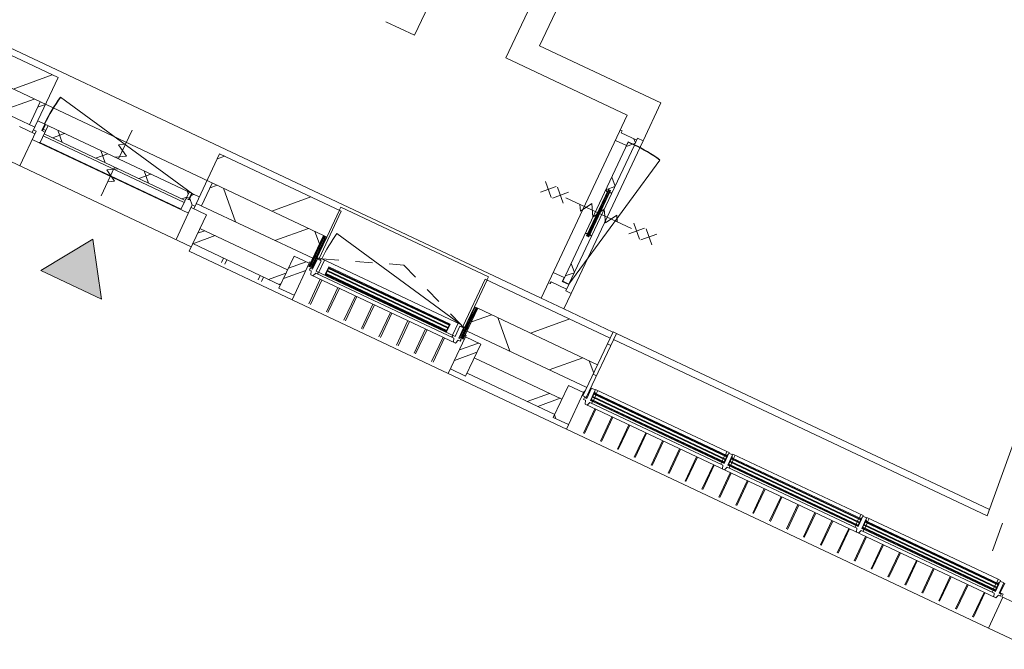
# Model space of a CAD drawing. Header units: metres. Extents: x 136266 to 136452, y 453403 to 453560.
# Tile 43 of 133: x 136413.51 to 136419.35, y 453432.1 to 453435.84. Entities that reach past the tile are written whole.
import ezdxf

# ---------------------------------------------------------------- set-up
doc = ezdxf.new("R2010")
doc.units = ezdxf.units.M
doc.linetypes.add('GS streep 0_60mm', pattern=[1.2, 0.6, -0.6])
for name, color, linetype, lineweight in [('A-DETL-BEBOUWING', 253, 'Continuous', 9), ('A-DETL-GENF', 92, 'Continuous', 5), ('A-DETL-GENF-4', 252, 'Continuous', 9), ('A-FLOR', 192, 'Continuous', 5), ('A-GENM-1', 8, 'Continuous', 5), ('A-GENM-3', 7, 'GS streep 0_60mm', 5), ('A-WALL-PATT-3', 8, 'Continuous', 5)]:
    doc.layers.add(name, color=color, linetype=linetype, lineweight=lineweight)
pattern_1 = [(44.99999999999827, (-0.0004109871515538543, 0.0004414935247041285), (-282.8427124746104, 282.8427124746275), []), (44.99999999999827, (1199.999589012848, 0.0004414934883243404), (-282.8427124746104, 282.8427124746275), [])]
pattern_2 = [(45, (-0.0004109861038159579, 0.0004414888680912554), (-141.4213562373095, 141.4213562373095), []), (135, (-0.0004109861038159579, 0.0004414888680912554), (-141.4213562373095, -141.4213562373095), [])]
pattern_3 = [(45.00000000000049, (-0.0004109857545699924, 0.0004479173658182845), (-141.4213562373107, 141.4213562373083), []), (135.0000000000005, (-0.0004109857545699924, 0.0004479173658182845), (-141.4213562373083, -141.4213562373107), [])]

# ---------------------------------------------------------------- blocks, each defined once
blk = doc.blocks.new('859-DO-0010 29-09-2022')
at = {"layer": 'A-DETL-BEBOUWING'}
h = blk.add_hatch(dxfattribs=at)
h.set_pattern_fill('FP_2219', color=256, angle=-89.9999999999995, style=0, pattern_type=2)
h.set_pattern_definition(pattern_3)
h.paths.add_polyline_path([(156948.4705890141, 36108.64544791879), (157020.4705890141, 36108.64544791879), (157020.4705890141, 36133.64544791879), (157062.4705890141, 36133.6454479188), (157062.4705890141, 36163.6454479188), (156960.4705890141, 36163.6454479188), (156960.4705890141, 36175.6454479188), (156948.4705890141, 36175.6454479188)])
h = blk.add_hatch(dxfattribs=at)
h.set_pattern_fill('FP_2220', color=256, angle=-89.9999999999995, style=0, pattern_type=2)
h.set_pattern_definition(pattern_3)
h.paths.add_polyline_path([(157062.4705890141, 35219.64544791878), (157062.4705890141, 35533.37875674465), (157049.4705890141, 35539.97878125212), (157049.4705890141, 35522.97878125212), (157035.4705890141, 35522.97878125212), (157035.4705890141, 35539.97878125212), (157022.470589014, 35533.37875674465), (157022.470589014, 35219.64544791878)])
h.paths.add_polyline_path([(157049.4705890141, 35811.31211458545), (157062.4705890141, 35817.91213909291), (157062.4705890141, 36131.64544791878), (157022.4705890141, 36131.64544791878), (157022.470589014, 35817.91213909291), (157035.4705890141, 35811.31211458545), (157035.4705890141, 35828.31211458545), (157049.4705890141, 35828.31211458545)])
at = {"layer": 'A-DETL-BEBOUWING', "extrusion": (0, 0, -1)}
h = blk.add_hatch(color=256, dxfattribs=at)
h.paths.add_polyline_path([(-157049.4705890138, 35825.31211458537), (-157045.4705890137, 35825.31211458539), (-157045.4705890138, 35803.31211458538), (-157049.4705890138, 35803.31211458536)])
h.paths.add_polyline_path([(-157039.4705890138, 35825.31211458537), (-157035.4705890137, 35825.31211458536), (-157035.4705890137, 35803.31211458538), (-157039.4705890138, 35803.31211458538)])
h.paths.add_polyline_path([(-157049.4705890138, 35547.97878125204), (-157045.4705890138, 35547.97878125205), (-157045.4705890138, 35525.97878125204), (-157049.4705890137, 35525.97878125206)])
h.paths.add_polyline_path([(-157039.4705890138, 35547.97878125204), (-157035.4705890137, 35547.97878125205), (-157035.4705890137, 35525.97878125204), (-157039.4705890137, 35525.97878125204)])
blk.add_hatch(color=256, dxfattribs=at).paths.add_polyline_path([(-157045.4705890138, 35825.31211458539), (-157039.4705890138, 35825.31211458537), (-157039.4705890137, 35525.97878125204), (-157045.4705890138, 35525.97878125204)])
at = {"layer": 'A-DETL-BEBOUWING'}
h = blk.add_hatch(dxfattribs=at)
h.set_pattern_fill('FP_463', color=256, style=0, pattern_type=2)
h.set_pattern_definition([(0, (0, 0), (0, 200), [])])
h.paths.add_polyline_path([(157442.4705890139, 34655.67044149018), (157442.4705890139, 35075.67044148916), (157420.4705890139, 35075.67044148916), (157420.4705890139, 34655.67044149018)])
h = blk.add_hatch(dxfattribs=at)
h.set_pattern_fill('FP_107', color=256, angle=44.99999999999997, style=0, pattern_type=2)
h.set_pattern_definition([(44.99999999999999, (1199.999805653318, -4.547473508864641e-13), (-282.8427124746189, 282.8427124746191), [])])
h.paths.add_polyline_path([(153798.9705890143, 34860.17044149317), (153798.9705890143, 35035.17044149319), (153012.9705890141, 35035.17044149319), (153012.9705890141, 34860.17044149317), (153763.9705890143, 34860.17044149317)])
h.paths.add_polyline_path([(157420.4705890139, 34860.17044149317), (157420.4705890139, 35035.17044149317), (156612.9705890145, 35035.17044149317), (156612.9705890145, 34860.17044149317), (156731.5839221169, 34860.17044149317)])
h.paths.add_polyline_path([(154857.9705890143, 34860.17044149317), (155643.9705890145, 34860.17044149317), (155643.9705890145, 35035.17044149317), (154857.9705890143, 35035.17044149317)])
h.paths.add_polyline_path([(151686.1367356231, 34860.1704414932), (152043.9705890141, 34860.1704414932), (152043.9705890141, 35035.17044149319), (151572.0790746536, 35035.17044149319), (151572.0790746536, 34860.1704414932)])
h = blk.add_hatch(dxfattribs=at)
h.set_pattern_fill('FP_721', color=256, angle=45.00000000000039, style=0, pattern_type=2)
h.set_pattern_definition([(45.00000000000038, (155873.4393906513, 34710.17058953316), (-299.9546965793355, 299.9546965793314), []), (135.0000000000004, (155873.4393906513, 34710.17058953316), (-299.9546965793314, -299.9546965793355), [])])
h.paths.add_polyline_path([(157420.4705890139, 34710.17044149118), (157420.4705890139, 34860.17044149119), (156634.9705890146, 34860.1704414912), (156634.9705890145, 34710.1704414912), (156731.5839221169, 34710.1704414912)])
h.paths.add_polyline_path([(155290.0275831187, 34710.17044149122), (155621.9705890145, 34710.17044149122), (155621.9705890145, 34860.17044149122), (154892.9705890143, 34860.17044149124), (154892.9705890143, 34710.17044149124)])
h.paths.add_polyline_path([(153763.9705890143, 34710.17044149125), (153763.9705890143, 34860.17044149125), (153034.9705890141, 34860.17044149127), (153034.9705890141, 34710.17044149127), (153127.6930746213, 34710.17044149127)])
h.paths.add_polyline_path([(152021.9705890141, 34710.17044149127), (152021.9705890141, 34860.17044149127), (151572.0790746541, 34860.17044149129), (151572.0790746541, 34710.17044149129), (151686.1367356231, 34710.17044149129)])
h = blk.add_hatch(dxfattribs=at)
h.set_pattern_fill('FP_1351', color=256, angle=180, style=0, pattern_type=2)
h.set_pattern_definition([(44.99999999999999, (-0.0004109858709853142, 0.0004414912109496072), (-141.4213562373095, 141.4213562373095), [])])
h.paths.add_polyline_path([(153798.9705890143, 34710.17044149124), (153798.9705890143, 34860.17044149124), (153763.9705890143, 34860.17044149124), (153763.9705890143, 34710.17044149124)])
h = blk.add_hatch(dxfattribs=at)
h.set_pattern_fill('FP_418', color=256, angle=90.00000000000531, style=0, pattern_type=2)
h.set_pattern_definition([(270, (155670.7390296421, 34861.69437737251), (50.8, 4.720042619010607e-12), [50.8, 0, 0, 0]), (270, (155665.6590296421, 34861.69437737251), (50.8, 4.720042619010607e-12), [50.8, 0, 0, 0]), (270, (155660.5790296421, 34861.69437737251), (50.8, 4.720042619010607e-12), [50.8, 0, 0, 0]), (270, (155655.4990296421, 34861.69437737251), (50.8, 4.720042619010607e-12), [50.8, 0, 0, 0]), (270, (155650.4190296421, 34861.69437737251), (50.8, 4.720042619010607e-12), [50.8, 0, 0, 0]), (270, (155645.3390296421, 34861.69437737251), (50.8, 4.720042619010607e-12), [50.8, 0, 0, 0]), (270, (155640.2590296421, 34861.69437737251), (50.8, 4.720042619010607e-12), [50.8, 0, 0, 0]), (270, (155635.1790296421, 34861.69437737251), (50.8, 4.720042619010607e-12), [50.8, 0, 0, 0]), (270, (155630.0990296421, 34861.69437737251), (50.8, 4.720042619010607e-12), [50.8, 0, 0, 0]), (270, (155625.0190296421, 34861.69437737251), (50.8, 4.720042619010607e-12), [50.8, 0, 0, 0])])
h.paths.add_polyline_path([(155643.9705890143, 34860.1704414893), (155621.9705890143, 34860.1704414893), (155621.9705890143, 34657.17044148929), (155643.9705890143, 34657.17044148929)])
h = blk.add_hatch(dxfattribs=at)
h.set_pattern_fill('FP_690', color=256, style=0, pattern_type=2)
h.set_pattern_definition([(270, (156586.2030000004, 34861.694), (-50.8, -3.110602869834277e-15), [50.8, 0, 0, 0]), (270, (156591.2830000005, 34861.694), (-50.8, -3.110602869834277e-15), [50.8, 0, 0, 0]), (270, (156596.3630000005, 34861.694), (-50.8, -3.110602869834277e-15), [50.8, 0, 0, 0]), (270, (156601.4430000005, 34861.694), (-50.8, -3.110602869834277e-15), [50.8, 0, 0, 0]), (270, (156606.5230000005, 34861.694), (-50.8, -3.110602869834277e-15), [50.8, 0, 0, 0]), (270, (156611.6030000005, 34861.694), (-50.8, -3.110602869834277e-15), [50.8, 0, 0, 0]), (270, (156616.6830000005, 34861.694), (-50.8, -3.110602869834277e-15), [50.8, 0, 0, 0]), (270, (156621.7630000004, 34861.694), (-50.8, -3.110602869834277e-15), [50.8, 0, 0, 0]), (270, (156626.8430000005, 34861.694), (-50.8, -3.110602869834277e-15), [50.8, 0, 0, 0]), (270, (156631.9230000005, 34861.694), (-50.8, -3.110602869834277e-15), [50.8, 0, 0, 0])])
h.paths.add_polyline_path([(156634.9705890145, 34657.17044149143), (156634.9705890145, 34860.17044149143), (156612.9705890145, 34860.17044149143), (156612.9705890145, 34657.17044149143)])
h = blk.add_hatch(dxfattribs=at)
h.set_pattern_fill('FP_1349', color=256, style=0, pattern_type=2)
h.set_pattern_definition(pattern_2)
h.paths.add_polyline_path([(153865.9705890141, 34638.17044148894), (153865.9705890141, 34710.1704414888), (153845.9705890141, 34710.1704414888), (153845.9705890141, 34752.17044148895), (153798.9705890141, 34752.17044148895), (153798.9705890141, 34692.17044148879), (153815.970589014, 34692.17044148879), (153815.970589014, 34638.17044148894), (153848.4712441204, 34638.17044148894)])
h = blk.add_hatch(dxfattribs=at)
h.set_pattern_fill('FP_1350', color=256, style=0, pattern_type=2)
h.set_pattern_definition(pattern_2)
h.paths.add_polyline_path([(154790.9705890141, 34698.17044148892), (154790.9705890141, 34752.1704414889), (153865.9705890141, 34752.17044148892), (153865.9705890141, 34698.17044148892), (154569.2494136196, 34698.17044148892)])
h = blk.add_hatch(dxfattribs=at)
h.set_pattern_fill('FP_1349', color=256, style=0, pattern_type=2)
h.set_pattern_definition(pattern_2)
h.paths.add_polyline_path([(154840.970589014, 34638.17044148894), (154840.970589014, 34692.17044148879), (154857.970589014, 34692.17044148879), (154857.970589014, 34752.17044148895), (154810.9705890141, 34752.17044148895), (154810.9705890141, 34710.1704414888), (154790.970589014, 34710.1704414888), (154790.970589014, 34638.17044148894)])
h = blk.add_hatch(dxfattribs=at)
h.set_pattern_fill('FP_723', color=256, angle=-90.00000000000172, style=0, pattern_type=2)
h.set_pattern_definition(pattern_1)
h.paths.add_polyline_path([(155615.9705890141, 34465.17044148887), (155615.970589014, 34675.17044148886), (155515.9705890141, 34675.17044148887), (155515.9705890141, 34465.17044148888)])
for points in [[(156523.9705890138, 34700.67044149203), (155732.9705890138, 34700.67044149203), (155732.9705890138, 34696.67044149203), (156523.9705890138, 34696.67044149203)], [(156523.9705890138, 34681.67044149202), (155732.9705890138, 34681.67044149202), (155732.9705890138, 34677.67044149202), (156523.9705890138, 34677.67044149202)], [(156523.9705890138, 34662.67044149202), (155732.9705890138, 34662.67044149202), (155732.9705890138, 34658.67044149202), (156523.9705890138, 34658.67044149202)], [(157474.4705890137, 34696.67044149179), (157474.9773840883, 34692.67044149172), (158345.4705890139, 34692.67044149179), (158345.4705890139, 34696.67044149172), (157475.3532412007, 34696.67044149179)], [(157474.4705890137, 34677.67044149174), (157474.4705890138, 34673.67044149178), (158345.4705890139, 34673.67044149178), (158345.4705890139, 34677.67044149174), (157699.3915683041, 34677.67044149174)], [(157474.4705890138, 34658.67044149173), (157474.4705890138, 34654.67044149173), (158345.4705890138, 34654.67044149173), (158345.4705890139, 34658.67044149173), (157697.6062470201, 34658.67044149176)], [(158803.4501397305, 34692.67044149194), (159224.4705890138, 34692.67044149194), (159224.4705890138, 34696.67044149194), (158375.4705890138, 34696.67044149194), (158375.4705890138, 34692.67044149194), (158713.3531177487, 34692.67044149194)], [(158803.4501397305, 34673.67044149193), (159224.4705890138, 34673.67044149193), (159224.4705890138, 34677.67044149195), (158375.4705890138, 34677.67044149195), (158375.4705890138, 34673.67044149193), (158713.3531177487, 34673.67044149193)], [(158803.4501397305, 34654.67044149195), (159224.4705890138, 34654.67044149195), (159224.4705890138, 34658.67044149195), (158375.4705890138, 34658.67044149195), (158375.4705890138, 34654.67044149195), (158713.3531177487, 34654.67044149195)], [(159254.4705890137, 34696.67044149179), (159254.9773840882, 34692.67044149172), (160125.4705890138, 34692.67044149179), (160125.4705890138, 34696.67044149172), (159255.3532412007, 34696.67044149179)], [(159254.4705890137, 34677.67044149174), (159254.4705890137, 34673.67044149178), (160125.4705890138, 34673.67044149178), (160125.4705890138, 34677.67044149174), (159479.3915683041, 34677.67044149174)], [(159254.4705890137, 34658.67044149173), (159254.4705890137, 34654.67044149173), (160125.4705890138, 34654.67044149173), (160125.4705890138, 34658.67044149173), (159477.60624702, 34658.67044149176)]]:
    blk.add_hatch(color=256, dxfattribs=at).paths.add_polyline_path(points)
h = blk.add_hatch(dxfattribs=at)
h.set_pattern_fill('FP_724', color=256, angle=-90.00000000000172, style=0, pattern_type=2)
h.set_pattern_definition(pattern_1)
h.paths.add_polyline_path([(156731.583922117, 34465.17044148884), (156740.9705890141, 34465.17044148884), (156740.970589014, 34675.17044148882), (156640.970589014, 34675.17044148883), (156640.9705890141, 34465.17044148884)])
h = blk.add_hatch(color=256, dxfattribs=at)
h.paths.add_polyline_path([(157474.4705890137, 34700.67044149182), (157475.3532412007, 34696.67044149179), (157488.4705890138, 34696.67044149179), (157488.4705890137, 34700.67044149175), (157475.7290983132, 34700.67044149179)])
h.paths.add_polyline_path([(157474.4705890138, 34654.67044149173), (157474.4705890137, 34650.67044149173), (157488.4705890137, 34650.67044149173), (157488.4705890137, 34654.67044149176)])
h.paths.add_polyline_path([(158331.4705890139, 34700.67044149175), (158331.4705890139, 34696.67044149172), (158345.4705890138, 34696.67044149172), (158345.4705890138, 34700.67044149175)])
h.paths.add_polyline_path([(158331.4705890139, 34654.67044149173), (158331.4705890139, 34650.67044149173), (158345.4705890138, 34650.6704414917), (158345.4705890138, 34654.67044149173)])
h = blk.add_hatch(color=256, dxfattribs=at)
h.paths.add_polyline_path([(158375.4705890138, 34650.67044149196), (158389.4705890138, 34650.67044149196), (158389.4705890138, 34654.67044149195), (158375.4705890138, 34654.67044149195)])
h.paths.add_polyline_path([(159210.4705890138, 34650.67044149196), (159224.4705890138, 34650.67044149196), (159224.4705890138, 34654.67044149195), (159210.4705890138, 34654.67044149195)])
h.paths.add_polyline_path([(159224.4705890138, 34696.67044149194), (159224.4705890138, 34700.67044149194), (159210.4705890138, 34699.95706898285), (159210.4705890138, 34696.67044149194)])
h.paths.add_polyline_path([(158389.4705890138, 34696.67044149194), (158389.4705890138, 34700.67044149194), (158375.4705890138, 34699.95706898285), (158375.4705890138, 34696.67044149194)])
h = blk.add_hatch(color=256, dxfattribs=at)
h.paths.add_polyline_path([(159254.4705890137, 34700.67044149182), (159255.3532412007, 34696.67044149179), (159268.4705890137, 34696.67044149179), (159268.4705890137, 34700.67044149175), (159255.7290983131, 34700.67044149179)])
h.paths.add_polyline_path([(159254.4705890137, 34654.67044149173), (159254.4705890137, 34650.67044149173), (159268.4705890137, 34650.67044149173), (159268.4705890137, 34654.67044149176)])
h.paths.add_polyline_path([(160111.4705890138, 34700.67044149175), (160111.4705890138, 34696.67044149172), (160125.4705890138, 34696.67044149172), (160125.4705890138, 34700.67044149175)])
h.paths.add_polyline_path([(160111.4705890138, 34654.67044149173), (160111.4705890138, 34650.67044149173), (160125.4705890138, 34650.6704414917), (160125.4705890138, 34654.67044149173)])
h = blk.add_hatch(dxfattribs=at)
h.set_pattern_fill('FP_722', color=256, angle=45.00000000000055, style=0, pattern_type=2)
h.set_pattern_definition([(45.00000000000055, (154444.0244466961, 34485.17062597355), (-282.8427124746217, 282.8427124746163), []), (45.00000000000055, (155644.0249594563, 34485.16991886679), (-282.8427124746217, 282.8427124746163), [])])
h.paths.add_polyline_path([(157315.9705890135, 34485.17044148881), (157315.9705890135, 34585.17044148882), (156740.970589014, 34585.17044148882), (156740.970589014, 34485.17044148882)])
h.paths.add_polyline_path([(154940.970589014, 34485.17044148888), (155515.9705890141, 34485.17044148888), (155515.9705890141, 34585.17044148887), (154940.970589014, 34585.17044148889), (154940.970589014, 34535.17044148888)])
h.paths.add_polyline_path([(153715.9705890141, 34485.17044148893), (153715.9705890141, 34585.17044148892), (153140.970589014, 34585.17044148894), (153140.970589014, 34485.17044148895)])
h.paths.add_polyline_path([(151572.0790746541, 34485.17044148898), (151915.9705890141, 34485.17044148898), (151915.9705890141, 34585.17044148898), (151572.0790746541, 34585.170441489), (151572.0790746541, 34535.17044148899)])
at = {"layer": 'A-DETL-GENF'}
blk.add_hatch(color=256, dxfattribs=at).paths.add_polyline_path([(154192.8818800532, 33956.39841582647), (154592.8818800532, 33956.39841582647), (154392.8818800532, 34256.39841582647)])
at = {"layer": 'A-WALL-PATT-3'}
h = blk.add_hatch(dxfattribs=at)
h.set_pattern_fill('FP_761', color=256, angle=45, style=0, pattern_type=2)
h.set_pattern_definition([(135, (157415.970206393, 34570.17051792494), (-282.842712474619, -282.842712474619), []), (135, (157415.970206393, 35770.17032357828), (-282.842712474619, -282.842712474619), [])])
h.paths.add_polyline_path([(157415.9705890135, 34465.17044149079), (157415.9705890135, 34675.17044149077), (157315.9705890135, 34675.17044149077), (157315.9705890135, 34465.17044149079)])
for centre, radius, start, end in [((157062.4705890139, 35219.64544791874), 911.9999999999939, 79.00000000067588, 90), ((154813.9705890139, 34752.17044148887), 970.9999999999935, 168.9999999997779, 180)]:
    blk.add_arc(centre, radius, start, end)
at = {"layer": 'A-DETL-BEBOUWING'}
for p, q in [((156302.8818800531, 36424.17044149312), (156302.8818800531, 44913.34217050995)), ((156152.8818800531, 44748.58678763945), (156152.8818800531, 36274.17044149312)), ((159893.1610906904, 35035.17044149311), (159666.6907917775, 37445.34485532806)), ((157098.4705890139, 36424.17044149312), (156302.8818800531, 36424.17044149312)), ((157098.4705890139, 36175.64544791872), (157098.4705890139, 36424.17044149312)), ((156152.8818800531, 36274.17044149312), (156948.4705890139, 36274.17044149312)), ((156948.4705890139, 36274.17044149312), (156948.4705890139, 35074.17044149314)), ((156960.4705890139, 36175.64544791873), (156948.4705890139, 36175.64544791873)), ((156960.4705890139, 36163.64544791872), (156960.4705890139, 36175.64544791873)), ((157062.4705890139, 36175.64544791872), (157098.4705890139, 36175.64544791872)), ((157062.4705890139, 36133.64544791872), (157062.4705890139, 36175.64544791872)), ((156948.4705890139, 36108.64544791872), (157020.4705890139, 36108.64544791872)), ((157062.4705890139, 36163.64544791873), (156960.4705890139, 36163.64544791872)), ((157020.4705890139, 36108.64544791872), (157020.4705890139, 36133.64544791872)), ((157020.4705890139, 36133.64544791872), (157062.4705890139, 36133.64544791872)), ((157062.4705890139, 36131.64544791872), (157022.4705890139, 36131.64544791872)), ((157022.4705890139, 36131.64544791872), (157022.4705890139, 35219.64544791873)), ((157062.4705890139, 35219.64544791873), (157062.4705890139, 36131.64544791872)), ((157062.4705890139, 35219.64544791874), (157236.4883927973, 36114.88943922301)), ((157022.4705890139, 35817.91213909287), (157035.4705890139, 35811.31211458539)), ((157035.4705890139, 35522.97878125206), (157035.4705890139, 35828.31211458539)), ((157049.4705890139, 35828.31211458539), (157049.4705890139, 35522.97878125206)), ((157049.4705890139, 35811.31211458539), (157062.4705890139, 35817.91213909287)), ((157035.4705890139, 35539.97878125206), (157022.4705890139, 35533.37875674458)), ((157049.4705890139, 35522.97878125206), (157035.4705890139, 35522.97878125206)), ((157062.4705890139, 35533.37875674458), (157049.4705890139, 35539.97878125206)), ((157020.4705890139, 35242.64544791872), (156948.4705890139, 35242.64544791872)), ((157020.4705890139, 35217.64544791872), (157020.4705890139, 35242.64544791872)), ((156960.4705890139, 35175.64544791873), (156948.4705890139, 35175.64544791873)), ((157062.4705890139, 35187.64544791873), (156960.4705890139, 35187.64544791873)), ((156960.4705890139, 35175.64544791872), (156960.4705890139, 35187.64544791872)), ((157062.4705890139, 35217.64544791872), (157020.4705890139, 35217.64544791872)), ((157022.4705890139, 35219.64544791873), (157062.4705890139, 35219.64544791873)), ((157062.4705890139, 35175.64544791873), (157062.4705890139, 35217.64544791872)), ((157098.4705890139, 35175.64544791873), (157062.4705890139, 35175.64544791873)), ((157098.4705890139, 35074.17044149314), (157098.4705890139, 35175.64544791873)), ((156948.4705890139, 35074.17044149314), (157098.4705890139, 35074.17044149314)), ((157442.4705890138, 35075.67044148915), (157420.4705890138, 35075.67044148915)), ((157420.4705890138, 35075.67044148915), (157420.4705890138, 34655.67044149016)), ((157442.4705890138, 34655.67044149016), (157442.4705890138, 35075.67044148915)), ((153798.9705890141, 35035.17044149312), (153000.4705890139, 35035.17044148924)), ((153798.9705890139, 34675.17044148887), (153798.9705890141, 35035.17044149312)), ((155656.4705890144, 35035.1704414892), (154857.9705890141, 35035.17044149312)), ((154857.9705890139, 34675.17044148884), (154857.9705890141, 35035.17044149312)), ((155643.9705890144, 35055.17044148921), (156612.9705890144, 35055.17044148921)), ((155643.9705890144, 35055.17044148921), (155643.9705890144, 35037.36431452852)), ((155643.9705890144, 34860.17044149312), (155643.9705890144, 35035.17044149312)), ((155656.4705890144, 34725.17044149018), (155656.4705890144, 35035.1704414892)), ((157420.4705890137, 35035.17044149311), (156600.4705890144, 35035.17044148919)), ((156600.4705890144, 35035.17044148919), (156600.4705890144, 34725.17044149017)), ((156612.9705890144, 35055.17044148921), (156612.9705890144, 35037.36431452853)), ((156612.9705890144, 35035.17044149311), (156612.9705890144, 34860.17044149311)), ((157442.4705890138, 35035.17044149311), (159893.1610906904, 35035.1704414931)), ((160010.0453334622, 34860.1704414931), (159993.6015847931, 35035.17044149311)), ((154813.9705890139, 34752.17044148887), (153860.8105938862, 34937.44597599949)), ((155621.9705890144, 34860.17044149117), (153034.9705890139, 34860.17044149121)), ((153763.9705890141, 34860.17044149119), (153763.9705890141, 34710.17044149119)), ((154892.9705890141, 34710.17044149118), (154892.9705890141, 34860.17044149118)), ((157420.4705890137, 34860.17044149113), (156634.9705890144, 34860.17044149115)), ((153034.9705890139, 34710.17044149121), (153798.9705890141, 34710.17044149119)), ((154857.9705890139, 34752.17044148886), (153798.9705890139, 34752.17044148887)), ((153845.9705890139, 34710.17044148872), (153845.9705890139, 34752.17044148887)), ((153865.9705890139, 34710.17044148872), (153845.9705890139, 34710.17044148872)), ((153848.9705890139, 34752.17044148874), (153848.9705890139, 34710.17044148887)), ((153848.9705890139, 34720.17044148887), (153865.9705890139, 34720.17044148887)), ((153865.9705890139, 34638.17044148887), (153865.9705890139, 34752.17044148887)), ((154790.9705890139, 34752.17044148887), (154790.9705890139, 34638.17044148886)), ((154790.9705890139, 34720.17044148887), (154807.9705890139, 34720.17044148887)), ((154810.9705890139, 34710.17044148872), (154790.9705890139, 34710.17044148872)), ((154807.9705890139, 34710.17044148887), (154807.9705890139, 34752.17044148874)), ((154810.9705890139, 34752.17044148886), (154810.9705890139, 34710.17044148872)), ((154857.9705890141, 34710.17044149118), (155621.9705890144, 34710.17044149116)), ((155643.9705890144, 34725.17044149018), (155656.4705890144, 34725.17044149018)), ((155667.9705890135, 34720.67044148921), (155643.9705890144, 34720.67044148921)), ((155667.9705890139, 34725.67044148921), (155656.4705890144, 34725.67044148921)), ((156600.4705890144, 34725.67044148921), (156588.970589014, 34725.67044148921)), ((156612.9705890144, 34720.67044148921), (156588.9705890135, 34720.67044148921)), ((156600.4705890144, 34725.17044149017), (156612.9705890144, 34725.17044149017)), ((156634.9705890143, 34710.17044149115), (157420.4705890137, 34710.17044149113)), ((157447.4705890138, 34716.67044149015), (157442.4705890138, 34716.67044149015)), ((157471.4705890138, 34718.67044149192), (157447.4705890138, 34718.67044149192)), ((157447.4705890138, 34718.67044149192), (157447.4705890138, 34650.67044149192)), ((157471.4705890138, 34650.67044149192), (157471.4705890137, 34722.67044149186)), ((158333.4705890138, 34722.67044149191), (157471.4705890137, 34722.67044149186)), ((157471.4705890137, 34706.67044149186), (157476.4705890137, 34706.6704414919)), ((157476.4705890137, 34706.6704414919), (157476.4705890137, 34700.67044149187)), ((157486.4705890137, 34700.6704414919), (157486.4705890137, 34722.6704414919)), ((158348.4705890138, 34722.67044149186), (158333.4705890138, 34722.6704414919)), ((158333.4705890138, 34722.6704414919), (158333.4705890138, 34700.67044149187)), ((158343.4705890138, 34700.67044149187), (158343.4705890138, 34706.67044149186)), ((158343.4705890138, 34706.67044149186), (158348.4705890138, 34706.67044149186)), ((158348.4705890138, 34722.67044149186), (158348.4705890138, 34650.67044149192)), ((158372.4705890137, 34718.67044149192), (158348.4705890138, 34718.67044149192)), ((158372.4705890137, 34650.67044149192), (158372.4705890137, 34722.67044149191)), ((159227.4705890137, 34722.67044149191), (158372.4705890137, 34722.67044149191)), ((158372.4705890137, 34706.67044149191), (158377.4705890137, 34706.67044149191)), ((158377.4705890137, 34706.67044149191), (158377.4705890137, 34700.67044149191)), ((158387.4705890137, 34700.67044149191), (158387.4705890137, 34722.67044149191)), ((159212.4705890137, 34722.67044149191), (159212.4705890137, 34700.67044149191)), ((159222.4705890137, 34700.67044149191), (159222.4705890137, 34706.67044149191)), ((159222.4705890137, 34706.67044149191), (159227.4705890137, 34706.67044149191)), ((159227.4705890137, 34722.67044149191), (159227.4705890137, 34650.67044149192)), ((159251.4705890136, 34718.67044149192), (159227.4705890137, 34718.67044149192)), ((159251.4705890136, 34650.67044149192), (159251.4705890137, 34722.67044149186)), ((160113.4705890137, 34722.67044149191), (159251.4705890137, 34722.67044149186)), ((159251.4705890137, 34706.67044149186), (159256.4705890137, 34706.6704414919)), ((159256.4705890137, 34706.6704414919), (159256.4705890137, 34700.67044149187)), ((159266.4705890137, 34700.6704414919), (159266.4705890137, 34722.6704414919)), ((160128.4705890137, 34722.67044149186), (160113.4705890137, 34722.6704414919)), ((160113.4705890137, 34722.6704414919), (160113.4705890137, 34700.67044149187)), ((160123.4705890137, 34700.67044149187), (160123.4705890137, 34706.67044149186)), ((160123.4705890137, 34706.67044149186), (160128.4705890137, 34706.67044149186)), ((160128.4705890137, 34722.67044149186), (160128.4705890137, 34650.67044149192)), ((160152.4705890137, 34718.67044149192), (160128.4705890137, 34718.67044149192)), ((160152.4705890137, 34650.67044149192), (160152.4705890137, 34718.67044149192)), ((160157.4705890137, 34718.67044149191), (160157.4705890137, 34655.67044149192)), ((153815.9705890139, 34675.17044148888), (153715.9705890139, 34675.17044148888)), ((153798.9705890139, 34692.17044148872), (153815.9705890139, 34692.17044148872)), ((153815.9705890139, 34465.17044148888), (153815.9705890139, 34692.17044148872)), ((153865.9705890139, 34698.17044148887), (154790.9705890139, 34698.17044148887)), ((154790.9705890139, 34684.80543423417), (153865.9705890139, 34684.80543423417)), ((154840.9705890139, 34692.17044148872), (154840.9705890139, 34465.17044148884)), ((154840.9705890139, 34692.17044148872), (154857.9705890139, 34692.17044148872)), ((154940.9705890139, 34675.17044148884), (154840.9705890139, 34675.17044148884)), ((154940.9705890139, 34435.22210647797), (154940.9705890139, 34675.17044148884)), ((155615.9705890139, 34675.17044148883), (155515.9705890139, 34675.17044148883)), ((155515.9705890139, 34675.17044148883), (155515.9705890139, 34465.17044148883)), ((155615.9705890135, 34675.18796608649), (155615.9705890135, 34685.15887580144)), ((155615.9705890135, 34685.15887580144), (155621.9705890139, 34685.15887580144)), ((155615.9705890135, 34435.17044149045), (155615.9705890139, 34675.17044148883)), ((155643.9705890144, 34657.17044149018), (155648.9705890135, 34657.17044149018)), ((156607.9705890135, 34657.17044149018), (156612.9705890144, 34657.17044149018)), ((156634.9705890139, 34685.15887580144), (156640.9705890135, 34685.15887580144)), ((156640.9705890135, 34685.15887580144), (156640.9705890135, 34675.18796608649)), ((156740.9705890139, 34675.17044148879), (156640.9705890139, 34675.17044148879)), ((156640.9705890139, 34675.17044148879), (156640.9705890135, 34435.17044149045)), ((156740.9705890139, 34465.17044148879), (156740.9705890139, 34675.17044148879)), ((157315.9705890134, 34675.17044149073), (157315.9705890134, 34465.17044149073)), ((157415.9705890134, 34675.17044149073), (157315.9705890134, 34675.17044149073)), ((157415.9705890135, 34675.18796608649), (157415.9705890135, 34685.15887580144)), ((157415.9705890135, 34685.15887580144), (157420.4705890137, 34685.15887580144)), ((157415.9705890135, 34435.17044149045), (157415.9705890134, 34675.17044149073)), ((157420.4705890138, 34655.67044149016), (157447.4705890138, 34655.67044149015)), ((157447.4705890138, 34650.67044149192), (157432.4705890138, 34650.67044149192)), ((157432.4705890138, 34650.67044149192), (157432.4705890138, 34638.67044149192)), ((157471.4705890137, 34700.67044149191), (157474.4705890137, 34700.67044149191)), ((157471.4705890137, 34700.67044149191), (157474.4705890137, 34650.67044149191)), ((157471.4705890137, 34650.67044149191), (157474.4705890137, 34700.67044149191)), ((157486.4705890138, 34650.67044149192), (157471.4705890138, 34650.67044149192)), ((157474.4705890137, 34700.67044149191), (157474.4705890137, 34650.67044149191)), ((157488.4705890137, 34700.67044149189), (157474.4705890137, 34700.67044149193)), ((158345.4705890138, 34696.67044149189), (157474.4705890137, 34696.67044149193)), ((157474.4705890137, 34692.67044149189), (158345.4705890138, 34692.67044149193)), ((158345.4705890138, 34677.67044149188), (157474.4705890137, 34677.67044149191)), ((157474.4705890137, 34673.67044149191), (158345.4705890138, 34673.67044149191)), ((158345.4705890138, 34658.6704414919), (157474.4705890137, 34658.6704414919)), ((157474.4705890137, 34654.67044149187), (158345.4705890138, 34654.67044149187)), ((157474.4705890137, 34650.6704414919), (157488.4705890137, 34650.67044149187)), ((157476.4705890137, 34700.67044149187), (157486.4705890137, 34700.6704414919)), ((157486.4705890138, 34638.67044149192), (157486.4705890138, 34650.67044149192)), ((157488.4705890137, 34696.67044149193), (157488.4705890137, 34700.67044149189)), ((157488.4705890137, 34700.67044149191), (158348.4705890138, 34700.67044149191)), ((157488.4705890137, 34677.67044149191), (157488.4705890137, 34692.67044149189)), ((157488.4705890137, 34658.6704414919), (157488.4705890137, 34673.67044149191)), ((157488.4705890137, 34650.67044149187), (157488.4705890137, 34654.6704414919)), ((158348.4705890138, 34650.67044149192), (157488.4705890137, 34650.67044149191)), ((158331.4705890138, 34700.67044149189), (158331.4705890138, 34696.67044149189)), ((158331.4705890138, 34692.67044149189), (158331.4705890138, 34677.67044149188)), ((158331.4705890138, 34673.67044149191), (158331.4705890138, 34658.67044149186)), ((158345.4705890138, 34654.67044149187), (158331.4705890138, 34654.6704414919)), ((158331.4705890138, 34654.6704414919), (158331.4705890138, 34650.67044149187)), ((158333.4705890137, 34650.67044149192), (158333.4705890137, 34638.67044149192)), ((158345.4705890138, 34700.67044149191), (158345.4705890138, 34650.67044149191)), ((158345.4705890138, 34700.67044149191), (158348.4705890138, 34650.67044149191)), ((158345.4705890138, 34650.67044149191), (158348.4705890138, 34700.67044149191)), ((158372.4705890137, 34700.67044149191), (159227.4705890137, 34700.67044149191)), ((158372.4705890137, 34700.67044149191), (158375.4705890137, 34650.67044149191)), ((158372.4705890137, 34650.67044149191), (158375.4705890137, 34700.67044149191)), ((159227.4705890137, 34650.67044149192), (158372.4705890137, 34650.67044149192)), ((158375.4705890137, 34700.67044149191), (158375.4705890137, 34650.67044149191)), ((159224.4705890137, 34696.67044149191), (158375.4705890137, 34696.67044149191)), ((158375.4705890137, 34692.67044149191), (159224.4705890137, 34692.67044149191)), ((159224.4705890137, 34677.67044149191), (158375.4705890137, 34677.67044149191)), ((158375.4705890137, 34673.67044149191), (159224.4705890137, 34673.67044149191)), ((159224.4705890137, 34658.67044149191), (158375.4705890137, 34658.67044149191)), ((158375.4705890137, 34654.67044149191), (159224.4705890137, 34654.67044149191)), ((158387.4705890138, 34638.67044149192), (158387.4705890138, 34650.67044149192)), ((158389.4705890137, 34696.67044149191), (158389.4705890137, 34700.67044149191)), ((158389.4705890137, 34677.67044149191), (158389.4705890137, 34692.67044149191)), ((158389.4705890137, 34658.67044149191), (158389.4705890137, 34673.67044149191)), ((158389.4705890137, 34650.67044149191), (158389.4705890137, 34654.67044149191)), ((159210.4705890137, 34700.67044149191), (159210.4705890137, 34696.67044149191)), ((159210.4705890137, 34692.67044149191), (159210.4705890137, 34677.67044149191)), ((159210.4705890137, 34673.67044149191), (159210.4705890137, 34658.67044149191)), ((159210.4705890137, 34654.67044149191), (159210.4705890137, 34650.67044149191)), ((159212.4705890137, 34650.67044149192), (159212.4705890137, 34638.67044149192)), ((159224.4705890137, 34700.67044149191), (159224.4705890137, 34650.67044149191)), ((159224.4705890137, 34700.67044149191), (159227.4705890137, 34650.67044149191)), ((159224.4705890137, 34650.67044149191), (159227.4705890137, 34700.67044149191)), ((159251.4705890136, 34700.67044149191), (159254.4705890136, 34700.67044149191)), ((159251.4705890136, 34700.67044149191), (159254.4705890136, 34650.67044149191)), ((159251.4705890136, 34650.67044149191), (159254.4705890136, 34700.67044149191)), ((159266.4705890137, 34650.67044149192), (159251.4705890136, 34650.67044149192)), ((159254.4705890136, 34700.67044149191), (159254.4705890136, 34650.67044149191)), ((159268.4705890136, 34700.67044149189), (159254.4705890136, 34700.67044149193)), ((160125.4705890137, 34696.67044149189), (159254.4705890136, 34696.67044149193)), ((159254.4705890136, 34692.67044149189), (160125.4705890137, 34692.67044149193)), ((160125.4705890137, 34677.67044149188), (159254.4705890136, 34677.67044149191)), ((159254.4705890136, 34673.67044149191), (160125.4705890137, 34673.67044149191)), ((160125.4705890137, 34658.6704414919), (159254.4705890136, 34658.6704414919)), ((159254.4705890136, 34654.67044149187), (160125.4705890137, 34654.67044149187)), ((159254.4705890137, 34650.6704414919), (159268.4705890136, 34650.67044149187)), ((159256.4705890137, 34700.67044149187), (159266.4705890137, 34700.6704414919)), ((159266.4705890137, 34638.67044149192), (159266.4705890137, 34650.67044149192)), ((159268.4705890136, 34696.67044149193), (159268.4705890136, 34700.67044149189)), ((159268.4705890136, 34700.67044149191), (160128.4705890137, 34700.67044149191)), ((159268.4705890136, 34677.67044149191), (159268.4705890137, 34692.67044149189)), ((159268.4705890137, 34658.6704414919), (159268.4705890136, 34673.67044149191)), ((159268.4705890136, 34650.67044149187), (159268.4705890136, 34654.6704414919)), ((160128.4705890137, 34650.67044149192), (159268.4705890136, 34650.67044149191)), ((160111.4705890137, 34700.67044149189), (160111.4705890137, 34696.67044149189)), ((160111.4705890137, 34692.67044149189), (160111.4705890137, 34677.67044149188)), ((160111.4705890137, 34673.67044149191), (160111.4705890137, 34658.67044149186)), ((160125.4705890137, 34654.67044149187), (160111.4705890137, 34654.6704414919)), ((160111.4705890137, 34654.6704414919), (160111.4705890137, 34650.67044149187)), ((160113.4705890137, 34650.67044149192), (160113.4705890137, 34638.67044149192)), ((160125.4705890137, 34700.67044149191), (160125.4705890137, 34650.67044149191)), ((160125.4705890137, 34700.67044149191), (160128.4705890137, 34650.67044149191)), ((160125.4705890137, 34650.67044149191), (160128.4705890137, 34700.67044149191)), ((160152.4705890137, 34655.67044149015), (160177.4705890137, 34655.67044149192)), ((160167.4705890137, 34650.67044149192), (160152.4705890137, 34650.67044149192)), ((160167.4705890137, 34638.67044149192), (160167.4705890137, 34650.67044149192)), ((160177.4705890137, 34655.67044149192), (160177.4705890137, 34638.67044149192)), ((153815.9705890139, 34638.17044148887), (154840.9705890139, 34638.17044148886)), ((153865.9705890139, 34640.58421711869), (154790.9705890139, 34640.58421711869)), ((155715.9705890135, 34616.67044149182), (155715.9705890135, 34457.08463414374)), ((155725.9705890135, 34616.67044149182), (155725.9705890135, 34457.08463414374)), ((155830.9705890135, 34616.67044149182), (155830.9705890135, 34457.08463414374)), ((155840.9705890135, 34616.67044149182), (155840.9705890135, 34457.08463414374)), ((155945.9705890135, 34616.67044149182), (155945.9705890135, 34457.08463414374)), ((155955.9705890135, 34616.67044149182), (155955.9705890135, 34457.08463414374)), ((156060.9705890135, 34616.67044149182), (156060.9705890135, 34457.08463414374)), ((156070.9705890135, 34616.67044149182), (156070.9705890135, 34457.08463414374)), ((156175.9705890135, 34616.67044149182), (156175.9705890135, 34457.08463414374)), ((156185.9705890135, 34616.67044149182), (156185.9705890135, 34457.08463414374)), ((156290.9705890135, 34616.67044149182), (156290.9705890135, 34457.08463414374)), ((156300.9705890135, 34616.67044149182), (156300.9705890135, 34457.08463414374)), ((156405.9705890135, 34616.67044149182), (156405.9705890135, 34457.08463414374)), ((156415.9705890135, 34616.67044149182), (156415.9705890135, 34457.08463414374)), ((156520.9705890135, 34616.67044149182), (156520.9705890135, 34457.08463414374)), ((156530.9705890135, 34616.67044149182), (156530.9705890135, 34457.08463414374)), ((157432.4705890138, 34638.67044149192), (157444.4705890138, 34638.67044149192)), ((157444.4705890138, 34638.67044149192), (157452.4705890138, 34616.67044149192)), ((157452.4705890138, 34616.67044149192), (160147.4705890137, 34616.67044149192)), ((157466.4705890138, 34616.67044149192), (157474.4705890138, 34638.67044149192)), ((157474.4705890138, 34638.67044149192), (158345.4705890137, 34638.67044149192)), ((157517.9914223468, 34616.67044149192), (157517.9914223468, 34457.08463414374)), ((157523.9497556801, 34616.67044149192), (157523.9497556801, 34457.08463414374)), ((157628.9497556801, 34616.67044149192), (157628.9497556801, 34457.08463414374)), ((157634.9080890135, 34616.67044149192), (157634.9080890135, 34457.08463414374)), ((157739.9080890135, 34616.67044149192), (157739.9080890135, 34457.08463414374)), ((157745.8664223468, 34616.67044149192), (157745.8664223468, 34457.08463414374)), ((157850.8664223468, 34616.67044149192), (157850.8664223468, 34457.08463414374)), ((157856.8247556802, 34616.67044149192), (157856.8247556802, 34457.08463414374)), ((157961.8247556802, 34616.67044149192), (157961.8247556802, 34457.08463414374)), ((157967.7830890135, 34616.67044149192), (157967.7830890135, 34457.08463414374)), ((158072.7830890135, 34616.67044149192), (158072.7830890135, 34457.08463414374)), ((158078.7414223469, 34616.67044149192), (158078.7414223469, 34457.08463414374)), ((158183.7414223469, 34616.67044149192), (158183.7414223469, 34457.08463414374)), ((158189.6997556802, 34616.67044149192), (158189.6997556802, 34457.08463414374)), ((158294.6997556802, 34616.67044149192), (158294.6997556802, 34457.08463414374)), ((158300.6580890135, 34616.67044149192), (158300.6580890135, 34457.08463414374)), ((158345.4705890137, 34638.67044149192), (158353.4705890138, 34616.67044149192)), ((158367.4705890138, 34616.67044149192), (158375.4705890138, 34638.67044149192)), ((158375.4705890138, 34638.67044149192), (159224.4705890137, 34638.67044149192)), ((158405.6580890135, 34616.67044149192), (158405.6580890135, 34457.08463414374)), ((158411.6164223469, 34616.67044149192), (158411.6164223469, 34457.08463414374)), ((158516.6164223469, 34616.67044149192), (158516.6164223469, 34457.08463414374)), ((158522.5747556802, 34616.67044149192), (158522.5747556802, 34457.08463414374)), ((158627.5747556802, 34616.67044149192), (158627.5747556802, 34457.08463414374)), ((158633.5330890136, 34616.67044149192), (158633.5330890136, 34457.08463414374)), ((158738.5330890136, 34616.67044149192), (158738.5330890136, 34457.08463414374)), ((158744.4914223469, 34616.67044149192), (158744.4914223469, 34457.08463414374)), ((158849.4914223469, 34616.67044149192), (158849.4914223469, 34457.08463414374)), ((158855.4497556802, 34616.67044149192), (158855.4497556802, 34457.08463414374)), ((158960.4497556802, 34616.67044149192), (158960.4497556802, 34457.08463414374)), ((158966.4080890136, 34616.67044149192), (158966.4080890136, 34457.08463414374)), ((159071.4080890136, 34616.67044149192), (159071.4080890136, 34457.08463414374)), ((159077.3664223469, 34616.67044149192), (159077.3664223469, 34457.08463414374)), ((159182.3664223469, 34616.67044149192), (159182.3664223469, 34457.08463414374)), ((159188.3247556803, 34616.67044149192), (159188.3247556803, 34457.08463414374)), ((159224.4705890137, 34638.67044149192), (159232.4705890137, 34616.67044149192)), ((159246.4705890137, 34616.67044149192), (159254.4705890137, 34638.67044149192)), ((159254.4705890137, 34638.67044149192), (160125.4705890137, 34638.67044149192)), ((159293.3247556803, 34616.67044149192), (159293.3247556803, 34457.08463414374)), ((159299.2830890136, 34616.67044149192), (159299.2830890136, 34457.08463414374)), ((159404.2830890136, 34616.67044149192), (159404.2830890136, 34457.08463414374)), ((159410.2414223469, 34616.67044149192), (159410.2414223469, 34457.08463414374)), ((159515.2414223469, 34616.67044149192), (159515.2414223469, 34457.08463414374)), ((159521.1997556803, 34616.67044149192), (159521.1997556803, 34457.08463414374)), ((159626.1997556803, 34616.67044149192), (159626.1997556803, 34457.08463414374)), ((159632.1580890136, 34616.67044149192), (159632.1580890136, 34457.08463414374)), ((159737.1580890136, 34616.67044149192), (159737.1580890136, 34457.08463414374)), ((159743.116422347, 34616.67044149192), (159743.116422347, 34457.08463414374)), ((159848.116422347, 34616.67044149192), (159848.116422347, 34457.08463414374)), ((159854.0747556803, 34616.67044149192), (159854.0747556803, 34457.08463414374)), ((159959.0747556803, 34616.67044149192), (159959.0747556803, 34457.08463414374)), ((159965.0330890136, 34616.67044149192), (159965.0330890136, 34457.08463414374)), ((160070.0330890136, 34616.67044149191), (160070.0330890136, 34457.08463414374)), ((160075.991422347, 34616.67044149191), (160075.991422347, 34457.08463414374)), ((160125.4705890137, 34638.67044149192), (160133.4705890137, 34616.67044149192)), ((160147.4705890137, 34616.67044149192), (160155.4705890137, 34638.67044149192)), ((160155.4705890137, 34638.67044149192), (160167.4705890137, 34638.67044149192)), ((160177.4705890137, 34638.67044149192), (160253.3341155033, 34638.67044149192)), ((160183.9705890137, 34638.67044149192), (160183.9705890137, 34435.17044149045)), ((155515.9705890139, 34585.17044148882), (154940.9705890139, 34585.17044148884)), ((157315.9705890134, 34585.17044148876), (156740.9705890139, 34585.17044148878)), ((154940.9705890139, 34485.17044148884), (155515.9705890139, 34485.17044148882)), ((155142.2205890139, 34485.1704414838), (155142.2205890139, 34457.13629913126)), ((155164.7205890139, 34485.1704414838), (155164.7205890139, 34457.13629913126)), ((155383.4705890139, 34485.1704414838), (155383.4705890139, 34457.13629913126)), ((155405.9705890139, 34485.1704414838), (155405.9705890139, 34457.13629913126)), ((156740.9705890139, 34485.17044148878), (157315.9705890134, 34485.17044148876)), ((153715.9705890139, 34465.17044148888), (154940.9705890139, 34465.17044148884)), ((154940.970589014, 34435.21054078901), (155615.970589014, 34435.21054078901)), ((155515.9705890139, 34465.17044148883), (155615.9705890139, 34465.17044148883)), ((155615.9705890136, 34435.15887580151), (156640.9705890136, 34435.15887580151)), ((156640.9705890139, 34465.17044148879), (156740.9705890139, 34465.17044148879)), ((156640.9705890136, 34435.21054078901), (157415.9705890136, 34435.21054078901)), ((157315.9705890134, 34465.17044149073), (157415.9705890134, 34465.17044149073)), ((157415.9705890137, 34435.15887580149), (160183.9705890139, 34435.15887580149)), ((160183.936786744, 34435.32255349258), (160476.8612708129, 34435.31230327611))]:
    blk.add_line(p, q, dxfattribs=at)
at = {"layer": 'A-DETL-BEBOUWING', "extrusion": (0, 0, -1)}
for p, q in [((157049.4705890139, 35828.31211458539), (157035.4705890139, 35828.31211458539)), ((157035.4705890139, 35828.31211458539), (157049.4705890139, 35825.31211458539)), ((157049.4705890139, 35828.31211458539), (157035.4705890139, 35825.31211458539)), ((157035.4705890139, 35825.31211458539), (157049.4705890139, 35825.31211458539)), ((157039.4705890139, 35825.31211458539), (157039.4705890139, 35525.97878125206)), ((157045.4705890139, 35525.97878125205), (157045.4705890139, 35825.31211458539)), ((157035.4705890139, 35803.3121145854), (157039.4705890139, 35803.31211458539)), ((157045.4705890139, 35803.31211458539), (157049.4705890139, 35803.31211458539)), ((157039.4705890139, 35547.97878125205), (157035.4705890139, 35547.97878125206)), ((157035.4705890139, 35525.97878125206), (157049.4705890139, 35525.97878125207)), ((157035.4705890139, 35525.97878125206), (157049.4705890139, 35522.97878125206)), ((157049.4705890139, 35525.97878125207), (157035.4705890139, 35522.97878125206)), ((157049.4705890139, 35547.97878125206), (157045.4705890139, 35547.97878125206))]:
    blk.add_line(p, q, dxfattribs=at)
at = {"layer": 'A-DETL-GENF'}
for p, q in [((155604.5137021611, 36163.90520064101), (155604.5137021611, 44238.90520064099)), ((155417.0137021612, 36163.90520064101), (155604.5137021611, 36163.90520064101)), ((156747.8259280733, 35640.28556392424), (156677.1152499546, 35710.99624204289)), ((156747.8259280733, 35710.99624204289), (156677.1152499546, 35640.28556392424)), ((156827.8259280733, 35640.28556392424), (156757.1152499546, 35710.99624204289)), ((156827.8259280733, 35710.99624204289), (156757.1152499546, 35640.28556392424)), ((156940.4111944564, 35640.28741933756), (156981.2349522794, 35710.99624204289)), ((157022.0587101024, 35640.28741933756), (156981.2349522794, 35710.99624204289)), ((157022.0587101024, 35640.28741933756), (157062.8824679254, 35710.99624204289)), ((157103.7062257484, 35640.28741933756), (157062.8824679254, 35710.99624204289)), ((157103.7062257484, 35640.28741933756), (157144.5299835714, 35710.99624204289)), ((157164.9423980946, 35675.64090298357), (157144.5299835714, 35710.99624204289)), ((157257.1152499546, 35640.28556392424), (157327.8259280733, 35710.99624204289)), ((157257.1152499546, 35710.99624204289), (157327.8259280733, 35640.28556392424)), ((157337.1152499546, 35640.28556392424), (157407.8259280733, 35710.9962420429)), ((157337.1152499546, 35710.99624204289), (157407.8259280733, 35640.28556392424)), ((156827.4705890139, 35675.64090298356), (157257.4705890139, 35675.64090298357)), ((156940.4111944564, 35640.28741933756), (156919.9998511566, 35675.64090298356)), ((154392.8818800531, 34256.39841582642), (154192.8818800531, 33956.39841582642)), ((154592.8818800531, 33956.39841582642), (154392.8818800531, 34256.39841582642)), ((154192.8818800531, 33956.39841582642), (154592.8818800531, 33956.39841582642))]:
    blk.add_line(p, q, dxfattribs=at)
at = {"layer": 'A-DETL-GENF-4'}
for p, q in [((154328.475133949, 34752.17044148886), (154328.475133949, 34940.17044148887)), ((154328.475133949, 34847.64225056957), (154293.1197948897, 34827.22983604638)), ((154363.828617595, 34786.40607822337), (154293.1197948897, 34827.22983604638)), ((155643.9705890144, 34860.1704414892), (155621.9705890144, 34860.1704414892)), ((155621.9705890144, 34860.1704414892), (155621.9705890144, 34657.17044148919)), ((155643.9705890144, 34657.17044148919), (155643.9705890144, 34860.1704414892)), ((156612.9705890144, 34860.1704414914), (156634.9705890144, 34860.1704414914)), ((156612.9705890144, 34657.1704414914), (156612.9705890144, 34860.1704414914)), ((156634.9705890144, 34860.1704414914), (156634.9705890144, 34657.1704414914)), ((154363.828617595, 34786.40607822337), (154304.5307553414, 34752.17044148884)), ((154352.4176571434, 34698.1704414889), (154293.1197948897, 34663.93480475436)), ((154363.828617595, 34623.11104693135), (154293.1197948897, 34663.93480475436)), ((154328.475133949, 34510.17044148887), (154328.475133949, 34698.17044148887)), ((155621.9705890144, 34657.17044148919), (155643.9705890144, 34657.17044148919)), ((156634.9705890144, 34657.1704414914), (156612.9705890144, 34657.1704414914)), ((154363.828617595, 34623.11104693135), (154328.4742062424, 34602.69916801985))]:
    blk.add_line(p, q, dxfattribs=at)
at = {"layer": 'A-FLOR'}
for p, q in [((157098.4705890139, 36175.64544791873), (157098.4705890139, 35175.64544791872)), ((150196.1057869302, 35074.17044149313), (156948.4705890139, 35074.17044149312)), ((157098.4705890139, 35074.1704414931), (157420.4705890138, 35074.1704414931)), ((157442.4705890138, 35074.1704414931), (159889.4964838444, 35074.1704414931))]:
    blk.add_line(p, q, dxfattribs=at)
at = {"layer": 'A-GENM-1'}
for p, q in [((156583.9705890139, 34730.67044149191), (155689.708224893, 34904.49743627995)), ((155672.9705890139, 34718.67044149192), (155648.9705890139, 34718.67044149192)), ((155648.9705890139, 34718.67044149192), (155648.9705890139, 34650.67044149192)), ((156588.9705890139, 34730.67044149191), (155667.9705890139, 34730.67044149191)), ((155667.9705890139, 34730.67044149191), (155667.9705890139, 34718.67044149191)), ((155672.9705890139, 34650.67044149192), (155672.9705890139, 34718.67044149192)), ((155690.4705890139, 34730.67044149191), (155690.4705890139, 34650.67044149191)), ((156566.4705890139, 34650.67044149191), (156566.4705890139, 34730.67044149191)), ((156607.9705890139, 34718.67044149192), (156583.9705890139, 34718.67044149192)), ((156583.9705890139, 34718.67044149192), (156583.9705890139, 34650.67044149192)), ((156588.9705890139, 34718.67044149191), (156588.9705890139, 34730.67044149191)), ((156607.9705890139, 34650.67044149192), (156607.9705890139, 34718.67044149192)), ((155648.9705890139, 34650.67044149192), (155633.9705890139, 34650.67044149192)), ((155633.9705890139, 34650.67044149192), (155633.9705890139, 34638.67044149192)), ((155672.9705890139, 34650.67044149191), (156583.9705890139, 34650.67044149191)), ((155687.9705890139, 34638.67044149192), (155687.9705890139, 34650.67044149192)), ((155729.9705890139, 34654.67044149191), (155729.9705890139, 34704.67044149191)), ((155729.9705890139, 34704.67044149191), (156526.9705890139, 34704.67044149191)), ((155729.9705890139, 34704.67044149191), (155732.9705890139, 34654.67044149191)), ((155729.9705890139, 34654.67044149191), (155732.9705890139, 34704.67044149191)), ((156526.9705890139, 34654.67044149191), (155729.9705890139, 34654.67044149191)), ((155732.9705890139, 34704.67044149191), (155732.9705890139, 34654.67044149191)), ((155732.9705890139, 34700.67044149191), (156523.9705890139, 34700.67044149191)), ((155732.9705890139, 34696.67044149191), (156523.9705890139, 34696.67044149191)), ((156523.9705890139, 34681.67044149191), (155732.9705890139, 34681.67044149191)), ((155732.9705890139, 34677.67044149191), (156523.9705890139, 34677.67044149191)), ((156523.9705890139, 34662.67044149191), (155732.9705890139, 34662.67044149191)), ((156523.9705890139, 34658.67044149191), (155732.9705890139, 34658.67044149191)), ((156523.9705890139, 34704.67044149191), (156523.9705890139, 34654.67044149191)), ((156523.9705890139, 34704.67044149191), (156526.9705890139, 34654.67044149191)), ((156523.9705890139, 34654.67044149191), (156526.9705890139, 34704.67044149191)), ((156526.9705890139, 34654.67044149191), (156526.9705890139, 34704.67044149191)), ((156568.9705890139, 34650.67044149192), (156568.9705890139, 34638.67044149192)), ((156622.9705890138, 34650.67044149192), (156607.9705890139, 34650.67044149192)), ((156622.9705890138, 34638.67044149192), (156622.9705890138, 34650.67044149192)), ((155633.9705890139, 34638.67044149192), (155645.9705890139, 34638.67044149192)), ((155645.9705890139, 34638.67044149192), (155653.9705890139, 34616.67044149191)), ((155653.9705890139, 34616.67044149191), (156602.9705890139, 34616.67044149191)), ((155667.9705890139, 34616.67044149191), (155675.9705890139, 34638.67044149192)), ((155675.9705890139, 34638.67044149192), (156580.9705890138, 34638.67044149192)), ((156580.9705890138, 34638.67044149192), (156588.9705890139, 34616.67044149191)), ((156602.9705890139, 34616.67044149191), (156610.9705890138, 34638.67044149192)), ((156610.9705890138, 34638.67044149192), (156622.9705890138, 34638.67044149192))]:
    blk.add_line(p, q, dxfattribs=at)
blk.add_arc((156583.9705890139, 34730.67044149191), 911.0000000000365, 168.9999999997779, 180, dxfattribs=at)
at = {"layer": 'A-GENM-3'}
for p, q in [((155672.9705890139, 34730.67044149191), (156128.4705890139, 34904.49743627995)), ((156128.4705890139, 34904.49743627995), (156583.9705890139, 34730.67044149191))]:
    blk.add_line(p, q, dxfattribs=at)

msp = doc.modelspace()

# ---------------------------------------------------------------- block references
at = {"xscale": 0.001, "yscale": 0.001, "zscale": 0.001, "rotation": 334.7650131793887}
msp.add_blockref('859-DO-0010 29-09-2022', (136259.6791283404, 453469.3710543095), dxfattribs=at)

doc.saveas('drawing.dxf')
